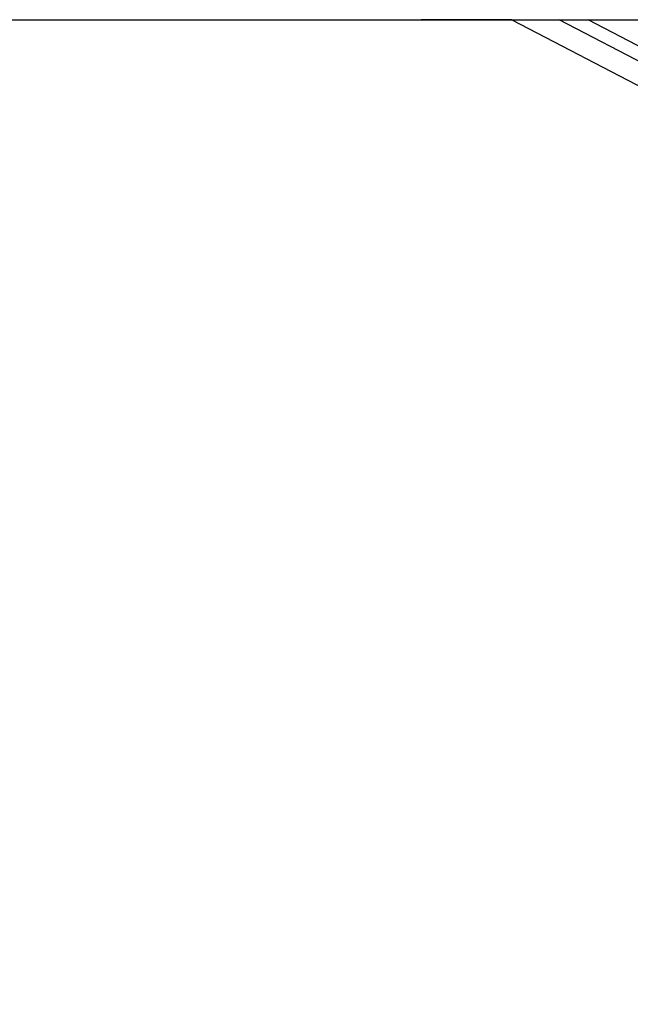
# Model space of a CAD drawing. Header units: millimetres. Extents: x 20 to 26560, y 16 to 17993.
# Tile 47 of 95: x 12553 to 12803, y 6244 to 6648. Entities that reach past the tile are written whole.
import ezdxf

# ---------------------------------------------------------------- set-up
doc = ezdxf.new("R2010")
doc.units = ezdxf.units.MM
doc.layers.add('COMPONENT_GEOMETRY', color=7, linetype='Continuous')
doc.styles.add('SLDTEXTSTYLE0', font='TXT', dxfattribs={"width": 0.75})
doc.dimstyles.new('SLDDIMSTYLE0', dxfattribs={"dimtxt": 150, "dimasz": 6.604, "dimexe": 0, "dimexo": 0.0625, "dimgap": 37.5, "dimtad": 0, "dimtih": 1, "dimtoh": 1, "dimdec": 0, "dimlfac": 0.5, "dimrnd": 1e-09, "dimzin": 12, "dimdsep": 46, "dimtxsty": 'SLDTEXTSTYLE0', "dimsah": 1, "dimcen": 0.09, "dimadec": 0, "dimazin": 3, "dimtfac": 1, "dimtdec": 0, "dimtofl": 0, "dimtmove": 0, "dimatfit": 3, "dimfxl": 1, "dimfrac": 2, "dimtolj": 1, "dimtzin": 12, "dimarcsym": 0})

# ---------------------------------------------------------------- blocks, each defined once
blk = doc.blocks.new('_D_3')
at = {"layer": 'COMPONENT_GEOMETRY', "color": 7, "ltscale": 2}
for p, q in [((16972.58, 6647.65), (14872.65, 6647.65)), ((14879, 6647.65), (14879, 4391.4)), ((14879, 1897.03), (14879, 4153.28)), ((10030.36, 1897.03), (14885.35, 1897.03))]:
    blk.add_line(p, q, dxfattribs=at)
for points in [[(14879, 6647.65), (14877.98, 6641.05), (14880.01, 6641.05)], [(14879, 1897.03), (14880.01, 1903.63), (14877.98, 1903.63)]]:
    blk.add_solid(points, dxfattribs=at)
at = {"layer": 'COMPONENT_GEOMETRY', "color": 7, "ltscale": 2, "insert": (14657.33, 4346.64), "char_height": 150, "attachment_point": 1, "style": 'SLDTEXTSTYLE0'}
blk.add_mtext('2375', dxfattribs=at)

msp = doc.modelspace()

# ---------------------------------------------------------------- linework, layer by layer
at = {"color": 7, "linetype": 'Continuous', "lineweight": 25, "ltscale": 2}
for p, q in [((10144.91, 6647.65), (12975.38, 6647.65)), ((12754.78, 6647.65), (12717.71, 6647.65)), ((12754.78, 6647.65), (12842.57, 6601.77))]:
    msp.add_line(p, q, dxfattribs=at)
at = {"color": 8, "linetype": 'Continuous', "lineweight": 25, "ltscale": 2}
for p, q in [((12857.06, 6604.32), (12774.15, 6647.65)), ((12860.09, 6608.94), (12786.01, 6647.65))]:
    msp.add_line(p, q, dxfattribs=at)

# ---------------------------------------------------------------- dimensions: what is measured, and where the dimension line sits
at = {"layer": 'COMPONENT_GEOMETRY', "color": 7, "ltscale": 2}
dim = msp.add_linear_dim(base=(14879, 1897.03), p1=(16975.12, 6647.65), p2=(10027.82, 1897.03), angle=90, dimstyle='SLDDIMSTYLE0', dxfattribs=at)
dim.commit()
dim.dimension.update_dxf_attribs({"geometry": '_D_3', "text_midpoint": (14879, 4272.34), "dimtype": 160})

doc.saveas('drawing.dxf')
